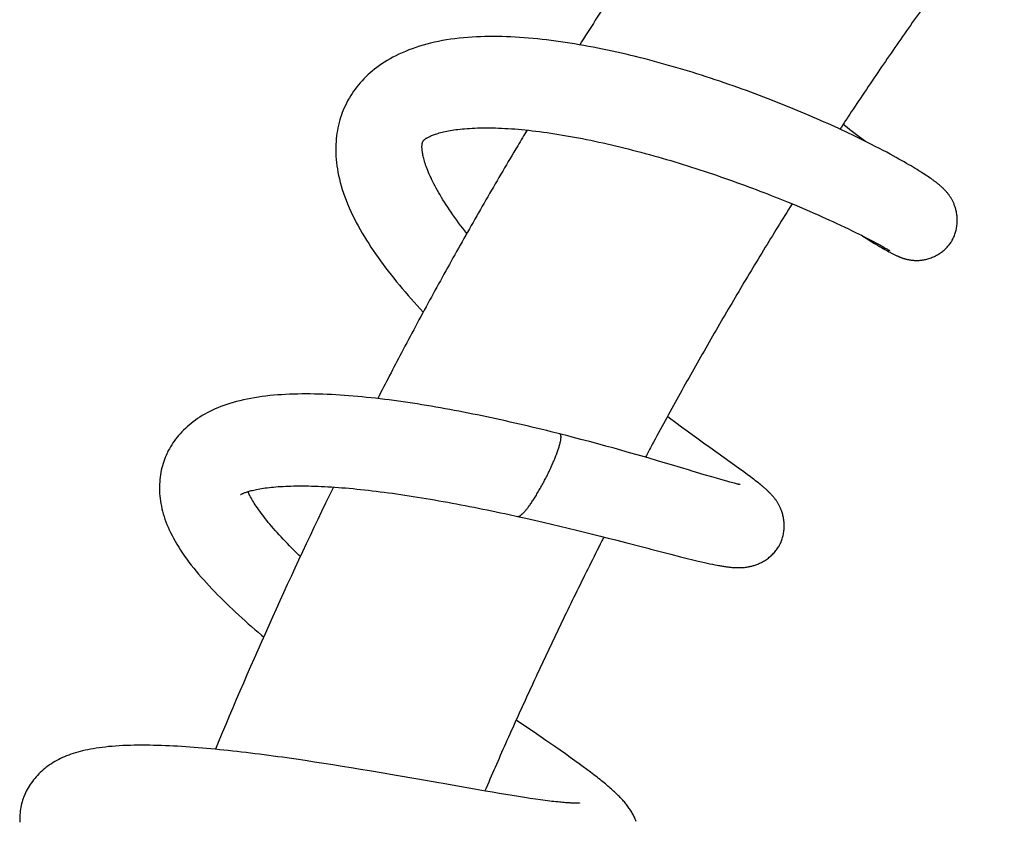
# Model space of a CAD drawing. Header units: millimetres. Extents: x 198 to 322, y 60 to 268.
# Tile 38 of 110: x 206.19 to 212.52, y 132.09 to 137.25. Entities that reach past the tile are written whole.
import ezdxf

# ---------------------------------------------------------------- set-up
doc = ezdxf.new("R2010")
doc.units = ezdxf.units.MM
doc.header["$LTSCALE"] = 30.734
doc.layers.get('0').update_dxf_attribs({"linetype": 'CONTINUOUS'})

msp = doc.modelspace()

# ---------------------------------------------------------------- linework, layer by layer
at = {"color": 7, "linetype": 'Continuous'}
for p, q in [((211.5074, 136.552), (211.4814, 136.5722)), ((211.6299, 136.4613), (211.5968, 136.4777)), ((211.6606, 136.4459), (211.6299, 136.4613)), ((211.6889, 136.4315), (211.6606, 136.4459)), ((211.7151, 136.418), (211.6889, 136.4315)), ((211.7394, 136.4053), (211.7151, 136.418)), ((211.7621, 136.3933), (211.7394, 136.4053)), ((211.7834, 136.3818), (211.7621, 136.3933)), ((211.8036, 136.3709), (211.7834, 136.3818)), ((211.8228, 136.3604), (211.8036, 136.3709)), ((211.8409, 136.3503), (211.8228, 136.3604)), ((211.8582, 136.3406), (211.8409, 136.3503)), ((211.8746, 136.3313), (211.8582, 136.3406)), ((211.8901, 136.3224), (211.8746, 136.3313)), ((211.905, 136.3137), (211.8901, 136.3224)), ((211.9191, 136.3054), (211.905, 136.3137)), ((211.9326, 136.2974), (211.9191, 136.3054)), ((211.9455, 136.2896), (211.9326, 136.2974)), ((211.9577, 136.2821), (211.9455, 136.2896)), ((211.9694, 136.2749), (211.9577, 136.2821)), ((211.9964, 136.2579), (211.986, 136.2645)), ((212.0063, 136.2515), (211.9964, 136.2579)), ((212.0158, 136.2453), (212.0063, 136.2515)), ((212.0248, 136.2392), (212.0158, 136.2453)), ((212.0335, 136.2334), (212.0248, 136.2392)), ((212.0418, 136.2277), (212.0335, 136.2334)), ((212.0497, 136.2222), (212.0418, 136.2277)), ((211.1278, 136.073), (211.1666, 136.057)), ((211.1666, 136.057), (211.2024, 136.042)), ((211.2024, 136.042), (211.2355, 136.0279)), ((211.2355, 136.0279), (211.2661, 136.0148)), ((211.2661, 136.0148), (211.2947, 136.0024)), ((211.2947, 136.0024), (211.3216, 135.9906)), ((211.3216, 135.9906), (211.347, 135.9792)), ((211.347, 135.9792), (211.3711, 135.9684)), ((211.3711, 135.9684), (211.394, 135.9581)), ((211.394, 135.9581), (211.4157, 135.9481)), ((211.4157, 135.9481), (211.4364, 135.9386)), ((211.4364, 135.9386), (211.4654, 135.925)), ((211.4654, 135.925), (211.4923, 135.9123)), ((211.4923, 135.9123), (211.5172, 135.9004)), ((211.5172, 135.9004), (211.5401, 135.8893)), ((211.5401, 135.8893), (211.5613, 135.8789)), ((211.5613, 135.8789), (211.5809, 135.8692)), ((211.5809, 135.8692), (211.5992, 135.8601)), ((211.5992, 135.8601), (211.6217, 135.8487)), ((211.6217, 135.8487), (211.6421, 135.8382)), ((211.6295, 135.8417), (211.649, 135.8294)), ((211.6421, 135.8382), (211.6606, 135.8286)), ((211.649, 135.8294), (211.6671, 135.8182)), ((211.6606, 135.8286), (211.6772, 135.8198)), ((211.6671, 135.8182), (211.6837, 135.8081)), ((211.6772, 135.8198), (211.6921, 135.8118)), ((211.6921, 135.8118), (211.7054, 135.8047)), ((211.7035, 135.7961), (211.7168, 135.7883)), ((211.7054, 135.8047), (211.7173, 135.7981)), ((211.7168, 135.7883), (211.7288, 135.7812)), ((211.7173, 135.7981), (211.7279, 135.7923)), ((211.7279, 135.7923), (211.7373, 135.787)), ((211.7288, 135.7812), (211.7398, 135.7748)), ((211.7373, 135.787), (211.7457, 135.7822)), ((211.7398, 135.7748), (211.7499, 135.7691)), ((211.7457, 135.7822), (211.7532, 135.7779)), ((211.7499, 135.7691), (211.7592, 135.7638)), ((211.7532, 135.7779), (211.7582, 135.775)), ((211.7582, 135.775), (211.7627, 135.7723)), ((211.7627, 135.7723), (211.7668, 135.7699)), ((211.7592, 135.7638), (211.7678, 135.759)), ((211.7678, 135.759), (211.7759, 135.7546)), ((211.7715, 135.7671), (211.7745, 135.7652)), ((211.7745, 135.7652), (211.7771, 135.7636)), ((211.7759, 135.7546), (211.7835, 135.7505)), ((211.7771, 135.7636), (211.7792, 135.7623)), ((211.7792, 135.7623), (211.7804, 135.7616)), ((211.7804, 135.7616), (211.7813, 135.7609)), ((211.7813, 135.7609), (211.7821, 135.7605)), ((211.7821, 135.7605), (211.7826, 135.7601)), ((211.7835, 135.7505), (211.7883, 135.7479)), ((211.7883, 135.7479), (211.7929, 135.7454)), ((211.7929, 135.7454), (211.7974, 135.7431)), ((211.7974, 135.7431), (211.8018, 135.7408)), ((211.8018, 135.7408), (211.8061, 135.7387)), ((211.8061, 135.7387), (211.8103, 135.7366)), ((211.8103, 135.7366), (211.8144, 135.7345)), ((211.8144, 135.7345), (211.8185, 135.7325)), ((211.8185, 135.7325), (211.8225, 135.7306)), ((211.8225, 135.7306), (211.8266, 135.7287)), ((210.4433, 134.6273), (210.4059, 134.6549)), ((209.659, 134.5835), (209.6049, 134.5971)), ((210.4785, 134.6015), (210.4433, 134.6273)), ((210.5115, 134.5775), (210.4785, 134.6015)), ((210.5424, 134.5551), (210.5115, 134.5775)), ((209.7965, 134.548), (209.7411, 134.5625)), ((209.8511, 134.5335), (209.7965, 134.548)), ((209.9048, 134.5191), (209.8511, 134.5335)), ((209.9576, 134.5047), (209.9048, 134.5191)), ((210.0093, 134.4903), (209.9576, 134.5047)), ((210.5852, 134.5242), (210.5424, 134.5551)), ((210.6242, 134.4961), (210.5852, 134.5242)), ((210.06, 134.4762), (210.0093, 134.4903)), ((210.1095, 134.4622), (210.06, 134.4762)), ((210.1577, 134.4484), (210.1095, 134.4622)), ((210.2277, 134.4282), (210.1577, 134.4484)), ((210.8087, 134.3638), (210.6242, 134.4961)), ((210.2949, 134.4085), (210.2277, 134.4282)), ((210.3795, 134.3835), (210.2949, 134.4085)), ((210.6376, 134.3065), (210.589, 134.3209)), ((210.8431, 134.3388), (210.8087, 134.3638)), ((210.8676, 134.3208), (210.8431, 134.3388)), ((210.8844, 134.3083), (210.8676, 134.3208)), ((210.6687, 134.2974), (210.6376, 134.3065)), ((210.696, 134.2895), (210.6687, 134.2974)), ((210.7199, 134.2827), (210.696, 134.2895)), ((210.7407, 134.2769), (210.7199, 134.2827)), ((210.7529, 134.2735), (210.7407, 134.2769)), ((210.764, 134.2705), (210.7529, 134.2735)), ((210.774, 134.2679), (210.764, 134.2705)), ((210.7829, 134.2657), (210.774, 134.2679)), ((210.7908, 134.2637), (210.7829, 134.2657)), ((210.7976, 134.2621), (210.7908, 134.2637)), ((210.8035, 134.2607), (210.7976, 134.2621)), ((210.9001, 134.2966), (210.8844, 134.3083)), ((210.9099, 134.2891), (210.9001, 134.2966)), ((210.9193, 134.2819), (210.9099, 134.2891)), ((210.9283, 134.2749), (210.9193, 134.2819)), ((210.937, 134.2681), (210.9283, 134.2749)), ((210.9453, 134.2615), (210.937, 134.2681)), ((209.3357, 134.0644), (209.389, 134.0527)), ((209.389, 134.0527), (209.4424, 134.0408)), ((209.4424, 134.0408), (209.4978, 134.0283)), ((209.4978, 134.0283), (209.5528, 134.0156)), ((209.5528, 134.0156), (209.6075, 134.0028)), ((209.6075, 134.0028), (209.6617, 133.9899)), ((209.6617, 133.9899), (209.7152, 133.977)), ((209.7152, 133.977), (209.768, 133.9642)), ((209.768, 133.9642), (209.82, 133.9513)), ((209.82, 133.9513), (209.8711, 133.9386)), ((209.8711, 133.9386), (209.9214, 133.926)), ((209.9214, 133.926), (209.9709, 133.9135)), ((209.9709, 133.9135), (210.0197, 133.901)), ((210.0197, 133.901), (210.0915, 133.8825)), ((210.0915, 133.8825), (210.1827, 133.8589)), ((210.3754, 133.809), (210.4375, 133.7932)), ((210.4375, 133.7932), (210.4789, 133.7828)), ((210.4789, 133.7828), (210.5163, 133.7736)), ((210.5163, 133.7736), (210.5501, 133.7654)), ((210.5501, 133.7654), (210.5709, 133.7606)), ((210.5709, 133.7606), (210.5904, 133.7561)), ((210.5904, 133.7561), (210.6088, 133.752)), ((210.6088, 133.752), (210.6262, 133.7482)), ((210.6262, 133.7482), (210.6426, 133.7447)), ((210.6426, 133.7447), (210.6582, 133.7416)), ((210.6582, 133.7416), (210.6731, 133.7387)), ((209.5101, 132.6545), (209.3802, 132.7433)), ((209.5709, 132.6128), (209.5101, 132.6545)), ((209.6278, 132.5735), (209.5709, 132.6128)), ((209.6632, 132.5488), (209.6278, 132.5735)), ((209.6966, 132.5254), (209.6632, 132.5488)), ((208.0247, 132.4825), (207.9658, 132.4912)), ((208.0838, 132.4736), (208.0247, 132.4825)), ((209.7281, 132.5032), (209.6966, 132.5254)), ((209.7576, 132.4821), (209.7281, 132.5032)), ((209.7852, 132.4622), (209.7576, 132.4821)), ((208.1429, 132.4645), (208.0838, 132.4736)), ((208.2021, 132.4552), (208.1429, 132.4645)), ((208.2612, 132.4457), (208.2021, 132.4552)), ((208.3202, 132.4361), (208.2612, 132.4457)), ((208.379, 132.4264), (208.3202, 132.4361)), ((208.4375, 132.4166), (208.379, 132.4264)), ((208.5243, 132.4019), (208.4375, 132.4166)), ((209.8112, 132.4432), (209.7852, 132.4622)), ((209.8355, 132.4253), (209.8112, 132.4432)), ((209.8584, 132.4081), (209.8355, 132.4253)), ((208.6097, 132.3872), (208.5243, 132.4019)), ((208.7487, 132.3629), (208.6097, 132.3872)), ((209.8799, 132.3917), (209.8584, 132.4081)), ((209.112, 132.2989), (209.0386, 132.3117)), ((209.1823, 132.2867), (209.112, 132.2989)), ((209.2276, 132.2789), (209.1823, 132.2867)), ((209.2715, 132.2715), (209.2276, 132.2789)), ((209.314, 132.2644), (209.2715, 132.2715)), ((209.3551, 132.2577), (209.314, 132.2644)), ((209.3948, 132.2514), (209.3551, 132.2577)), ((209.4328, 132.2454), (209.3948, 132.2514)), ((209.4692, 132.2399), (209.4328, 132.2454)), ((209.5037, 132.2348), (209.4692, 132.2399)), ((209.5362, 132.2302), (209.5037, 132.2348)), ((209.5669, 132.2261), (209.5362, 132.2302)), ((209.5957, 132.2225), (209.5669, 132.2261))]:
    msp.add_line(p, q, dxfattribs=at)
for points in [[(211.5968, 136.4777), (211.5792, 136.4863), (211.5606, 136.4953), (211.5411, 136.5047), (211.5204, 136.5146), (211.4988, 136.5248), (211.4764, 136.5353), (211.4535, 136.5459), (211.4306, 136.5565), (211.4074, 136.5671), (211.3841, 136.5776), (211.3606, 136.5881), (211.3367, 136.5986), (211.3125, 136.6093), (211.288, 136.6199), (211.2631, 136.6307), (211.2379, 136.6414), (211.2124, 136.6521), (211.1867, 136.6629), (211.1607, 136.6736), (211.1344, 136.6844), (211.108, 136.6951), (211.0813, 136.7058), (211.0543, 136.7165), (211.0272, 136.7271), (210.9999, 136.7377), (210.9724, 136.7483), (210.9447, 136.7588), (210.9169, 136.7692), (210.889, 136.7795), (210.8609, 136.7898), (210.8327, 136.8), (210.8043, 136.8102), (210.7758, 136.8203), (210.747, 136.8303), (210.7182, 136.8402), (210.6891, 136.8501), (210.6598, 136.8599), (210.6304, 136.8696), (210.6008, 136.8793), (210.5711, 136.8888), (210.5412, 136.8983), (210.5113, 136.9076), (210.4812, 136.9168), (210.4511, 136.9259), (210.4209, 136.9349), (210.3907, 136.9437), (210.3604, 136.9523), (210.3302, 136.9609), (210.2999, 136.9693), (210.2696, 136.9775), (210.2392, 136.9855), (210.2089, 136.9934), (210.1786, 137.0012), (210.1483, 137.0087), (210.118, 137.0161), (210.0876, 137.0233), (210.0573, 137.0304), (210.027, 137.0372), (209.9966, 137.0439), (209.9663, 137.0504), (209.9359, 137.0567), (209.9056, 137.0628), (209.8753, 137.0688), (209.845, 137.0745), (209.8147, 137.08), (209.7845, 137.0853), (209.7544, 137.0903), (209.7244, 137.0952), (209.6945, 137.0998), (209.6646, 137.1041), (209.6349, 137.1083), (209.6053, 137.1121), (209.5759, 137.1157), (209.5466, 137.1191), (209.5175, 137.1222), (209.4885, 137.125), (209.4597, 137.1275), (209.4311, 137.1298), (209.4027, 137.1318), (209.3744, 137.1335), (209.3462, 137.1349), (209.3182, 137.136), (209.2904, 137.1369), (209.2626, 137.1374), (209.235, 137.1376), (209.2073, 137.1375), (209.1797, 137.1371), (209.152, 137.1363), (209.1243, 137.1352), (209.0965, 137.1336), (209.0688, 137.1317), (209.0411, 137.1294), (209.0136, 137.1266), (208.9863, 137.1234), (208.9593, 137.1198), (208.9327, 137.1157), (208.9065, 137.1112), (208.8806, 137.1063), (208.8552, 137.1009), (208.8303, 137.0951), (208.8057, 137.0889), (208.7816, 137.0822), (208.7579, 137.0751), (208.7346, 137.0676), (208.7118, 137.0596), (208.6895, 137.0513), (208.6678, 137.0425), (208.6468, 137.0335), (208.6264, 137.0241), (208.6068, 137.0145), (208.5877, 137.0046), (208.5693, 136.9944), (208.5515, 136.9839), (208.5342, 136.9732), (208.5174, 136.9623), (208.5012, 136.951), (208.4855, 136.9396), (208.4703, 136.9279), (208.4556, 136.916), (208.4414, 136.9038), (208.4277, 136.8915), (208.4145, 136.879), (208.4018, 136.8662), (208.3895, 136.8533), (208.3777, 136.8402), (208.3664, 136.827), (208.3555, 136.8136), (208.3451, 136.8), (208.3352, 136.7863), (208.3257, 136.7724), (208.3166, 136.7584), (208.308, 136.7443), (208.3026, 136.7348)], [(208.3026, 136.7348), (208.297, 136.7248), (208.2894, 136.7102), (208.2821, 136.6954), (208.2753, 136.6804), (208.2688, 136.6652), (208.2627, 136.6497), (208.257, 136.6339), (208.2516, 136.618), (208.2467, 136.6017), (208.2422, 136.5852), (208.238, 136.5685), (208.2343, 136.5515), (208.2311, 136.5343), (208.2282, 136.5168), (208.2258, 136.4991), (208.2238, 136.4811), (208.2223, 136.4629), (208.2212, 136.4445), (208.2206, 136.4258), (208.2205, 136.4068), (208.2209, 136.3875), (208.2218, 136.368), (208.2233, 136.3481), (208.2252, 136.3279), (208.2277, 136.3074), (208.2308, 136.2866), (208.2345, 136.2654), (208.2388, 136.2438), (208.2438, 136.222), (208.2493, 136.1998), (208.2556, 136.1772), (208.2625, 136.1544), (208.27, 136.1313), (208.2782, 136.1081), (208.2871, 136.0847), (208.2965, 136.0611), (208.3066, 136.0375), (208.3172, 136.0138), (208.3283, 135.9902), (208.34, 135.9666), (208.3521, 135.9431), (208.3646, 135.9197), (208.3775, 135.8966), (208.3908, 135.8737), (208.4043, 135.851), (208.4181, 135.8285), (208.4322, 135.8062), (208.4467, 135.784), (208.4615, 135.7618), (208.4767, 135.7397), (208.4922, 135.7175), (208.5082, 135.6953), (208.5245, 135.673), (208.5412, 135.6507), (208.5583, 135.6284), (208.5757, 135.606), (208.5933, 135.5838), (208.6113, 135.5616), (208.6295, 135.5395), (208.6479, 135.5174), (208.6666, 135.4954), (208.6855, 135.4734), (208.7046, 135.4516), (208.724, 135.4297), (208.7437, 135.4079), (208.7636, 135.3861), (208.7826, 135.3655)], [(208.7811, 136.4638), (208.782, 136.4652), (208.783, 136.4667), (208.7839, 136.4681), (208.7848, 136.4693), (208.7858, 136.4704), (208.7868, 136.4716), (208.7879, 136.4727), (208.7892, 136.4739), (208.7907, 136.4752), (208.7924, 136.4766), (208.7943, 136.4782), (208.7965, 136.4798), (208.799, 136.4815), (208.8019, 136.4834), (208.805, 136.4853), (208.8085, 136.4873), (208.8123, 136.4894), (208.8164, 136.4916), (208.8208, 136.4938), (208.8255, 136.496), (208.8307, 136.4983), (208.8362, 136.5007), (208.8421, 136.503), (208.8483, 136.5054), (208.855, 136.5079), (208.8621, 136.5103), (208.8696, 136.5128), (208.8776, 136.5152), (208.8859, 136.5176), (208.8948, 136.52), (208.9041, 136.5224), (208.9138, 136.5247), (208.9239, 136.527), (208.9343, 136.5292), (208.9452, 136.5313), (208.9565, 136.5334), (208.9682, 136.5353), (208.9804, 136.5372), (208.9931, 136.539), (209.0063, 136.5407), (209.02, 136.5423), (209.0343, 136.5438), (209.0491, 136.5452), (209.0646, 136.5464), (209.0807, 136.5475), (209.0974, 136.5485), (209.1147, 136.5493), (209.1324, 136.55), (209.1505, 136.5504), (209.169, 136.5507), (209.1878, 136.5508), (209.207, 136.5508), (209.2265, 136.5505), (209.2463, 136.55), (209.2665, 136.5494), (209.2869, 136.5485), (209.3077, 136.5475), (209.3287, 136.5463), (209.3499, 136.5449), (209.3714, 136.5433), (209.3932, 136.5415), (209.4154, 136.5395), (209.4379, 136.5373), (209.4607, 136.5349), (209.4839, 136.5323), (209.5073, 136.5295), (209.531, 136.5266), (209.555, 136.5234), (209.5793, 136.52), (209.6038, 136.5164), (209.6285, 136.5127), (209.6535, 136.5087), (209.6786, 136.5046), (209.704, 136.5003), (209.7295, 136.4958), (209.7551, 136.4911), (209.781, 136.4862), (209.8069, 136.4812), (209.833, 136.476), (209.8592, 136.4707), (209.8855, 136.4651), (209.912, 136.4594), (209.9386, 136.4536), (209.9652, 136.4475), (209.992, 136.4413), (210.0189, 136.435), (210.0459, 136.4285), (210.073, 136.4218), (210.1001, 136.415), (210.1273, 136.4081), (210.1546, 136.401), (210.182, 136.3938), (210.2094, 136.3864), (210.2368, 136.3789), (210.2642, 136.3713), (210.2916, 136.3635), (210.319, 136.3557), (210.3463, 136.3477), (210.3735, 136.3397), (210.4007, 136.3315), (210.4277, 136.3233), (210.4547, 136.315), (210.4815, 136.3067), (210.5083, 136.2982), (210.535, 136.2896), (210.5617, 136.281), (210.5883, 136.2723), (210.6148, 136.2635), (210.6413, 136.2546), (210.6676, 136.2456), (210.6939, 136.2366), (210.72, 136.2275), (210.7461, 136.2184), (210.7719, 136.2092), (210.7976, 136.2), (210.8232, 136.1908), (210.8485, 136.1815), (210.8736, 136.1722), (210.8985, 136.1629), (210.9232, 136.1536), (210.9476, 136.1443), (210.9717, 136.1351), (210.9955, 136.1258), (211.019, 136.1167), (211.0419, 136.1076), (211.0643, 136.0987), (211.0862, 136.0899), (211.1073, 136.0814), (211.1278, 136.073)], [(211.6252, 136.4636), (211.611, 136.474), (211.5941, 136.4865), (211.5771, 136.4992), (211.5599, 136.512), (211.5426, 136.5251), (211.5251, 136.5384), (211.5074, 136.552)], [(209.0628, 135.8719), (209.0502, 135.8879), (209.0366, 135.9055), (209.0234, 135.923), (209.0104, 135.9403), (208.9978, 135.9575), (208.9855, 135.9745), (208.9736, 135.9913), (208.962, 136.008), (208.9508, 136.0244), (208.94, 136.0407), (208.9295, 136.0567), (208.9193, 136.0726), (208.9095, 136.0883), (208.9, 136.1037), (208.891, 136.119), (208.8823, 136.1339), (208.874, 136.1485), (208.8662, 136.1627), (208.8588, 136.1765), (208.8518, 136.19), (208.8451, 136.2031), (208.8389, 136.2159), (208.8329, 136.2285), (208.8273, 136.2408), (208.822, 136.2527), (208.817, 136.2643), (208.8124, 136.2756), (208.8081, 136.2865), (208.8041, 136.297), (208.8005, 136.3072), (208.7971, 136.317), (208.7941, 136.3264), (208.7913, 136.3355), (208.7887, 136.3442), (208.7864, 136.3526), (208.7844, 136.3606), (208.7826, 136.3683), (208.781, 136.3756), (208.7796, 136.3826), (208.7784, 136.3894), (208.7774, 136.3958), (208.7765, 136.4018), (208.7759, 136.4076), (208.7754, 136.4131), (208.775, 136.4183), (208.7747, 136.4232), (208.7746, 136.4278), (208.7746, 136.432), (208.7747, 136.436), (208.7749, 136.4396), (208.7752, 136.4429), (208.7756, 136.4459), (208.776, 136.4485), (208.7764, 136.4508), (208.7768, 136.4528), (208.7773, 136.4546), (208.7778, 136.4562), (208.7783, 136.4577), (208.7789, 136.4592), (208.7796, 136.4607), (208.7804, 136.4624), (208.7812, 136.4638)], [(211.986, 136.2645), (211.9806, 136.2679), (211.9694, 136.2749)], [(212.1779, 135.8191), (212.1801, 135.8227), (212.1835, 135.8285), (212.1867, 135.8344), (212.1897, 135.8405), (212.1926, 135.8467), (212.1954, 135.8531), (212.198, 135.8596), (212.2005, 135.8662), (212.2027, 135.8729), (212.2048, 135.8798), (212.2068, 135.8868), (212.2085, 135.8939), (212.2101, 135.9011), (212.2114, 135.9084), (212.2126, 135.9157), (212.2136, 135.9232), (212.2143, 135.9306), (212.2149, 135.9381), (212.2153, 135.9456), (212.2154, 135.9531), (212.2154, 135.9605), (212.2152, 135.9679), (212.2148, 135.9752), (212.2142, 135.9824), (212.2134, 135.9895), (212.2124, 135.9965), (212.2114, 136.0033), (212.2101, 136.01), (212.2088, 136.0165), (212.2073, 136.0228), (212.2057, 136.0289), (212.204, 136.0348), (212.2023, 136.0404), (212.2005, 136.0459), (212.1986, 136.0512), (212.1967, 136.0563), (212.1948, 136.0612), (212.1928, 136.0659), (212.1908, 136.0704), (212.1888, 136.0748), (212.1867, 136.0789), (212.1847, 136.083), (212.1826, 136.0869), (212.1804, 136.0908), (212.1782, 136.0948), (212.1759, 136.0987), (212.1735, 136.1026), (212.171, 136.1065), (212.1684, 136.1103), (212.1658, 136.1141), (212.1631, 136.1178), (212.1605, 136.1215), (212.1577, 136.1251), (212.155, 136.1285), (212.1523, 136.132), (212.1495, 136.1353), (212.1467, 136.1386), (212.1439, 136.1418), (212.1411, 136.1449), (212.1382, 136.148), (212.1354, 136.151), (212.1325, 136.154), (212.1297, 136.1569), (212.1268, 136.1597), (212.1239, 136.1625), (212.1211, 136.1652), (212.1182, 136.1679), (212.1153, 136.1706), (212.1124, 136.1732), (212.1095, 136.1758), (212.1066, 136.1783), (212.1036, 136.1809), (212.1006, 136.1834), (212.0976, 136.186), (212.0945, 136.1885), (212.0913, 136.191), (212.0882, 136.1935), (212.085, 136.1961), (212.0817, 136.1986), (212.0784, 136.2012), (212.075, 136.2037), (212.0716, 136.2063), (212.0681, 136.2089), (212.0646, 136.2115), (212.061, 136.2141), (212.0573, 136.2168), (212.0497, 136.2222)], [(211.6058, 135.8567), (211.6084, 135.8551), (211.6295, 135.8417)], [(211.6837, 135.8081), (211.6889, 135.8049), (211.7035, 135.7961)], [(211.7668, 135.7699), (211.7704, 135.7677), (211.7715, 135.7671)], [(211.8266, 135.7287), (211.8287, 135.7278), (211.8308, 135.7268), (211.8329, 135.7259), (211.8351, 135.7249), (211.8372, 135.724), (211.8395, 135.723), (211.8417, 135.7221), (211.844, 135.7211), (211.8463, 135.7202), (211.8486, 135.7193), (211.851, 135.7183), (211.8535, 135.7174), (211.856, 135.7165), (211.8585, 135.7155), (211.8612, 135.7146), (211.8639, 135.7136), (211.8667, 135.7127), (211.8696, 135.7117), (211.8726, 135.7108), (211.8756, 135.7099), (211.8786, 135.709), (211.8817, 135.7081), (211.8849, 135.7073), (211.8881, 135.7065), (211.8914, 135.7057), (211.8948, 135.7049), (211.8983, 135.7041), (211.902, 135.7033), (211.9059, 135.7026), (211.9101, 135.7018), (211.9146, 135.7011), (211.9192, 135.7005), (211.9239, 135.6999), (211.9287, 135.6994), (211.9334, 135.699), (211.9381, 135.6986), (211.9427, 135.6984), (211.9472, 135.6982), (211.9517, 135.6982), (211.9564, 135.6982), (211.9613, 135.6983), (211.9664, 135.6985), (211.9718, 135.6988), (211.9774, 135.6993), (211.9832, 135.6999), (211.9891, 135.7006), (211.9952, 135.7015), (212.0013, 135.7025), (212.0076, 135.7038), (212.014, 135.7052), (212.0205, 135.7068), (212.0272, 135.7086), (212.034, 135.7106), (212.041, 135.7129), (212.048, 135.7154), (212.055, 135.7182), (212.062, 135.7211), (212.069, 135.7243), (212.0759, 135.7276), (212.0826, 135.7312), (212.0892, 135.7348), (212.0957, 135.7387), (212.102, 135.7427), (212.1081, 135.7468), (212.1141, 135.751), (212.1199, 135.7554), (212.1256, 135.7599), (212.131, 135.7645), (212.1363, 135.7693), (212.1414, 135.7741), (212.1464, 135.779), (212.1511, 135.784), (212.1557, 135.7891), (212.16, 135.7943), (212.1642, 135.7995), (212.1682, 135.8048), (212.172, 135.8101), (212.1756, 135.8155), (212.1779, 135.8191)], [(211.7826, 135.7601), (211.783, 135.7599), (211.7831, 135.7598)], [(209.6049, 134.5971), (209.5764, 134.6041), (209.5477, 134.6112), (209.5188, 134.6182), (209.4897, 134.6251), (209.4605, 134.6321), (209.4311, 134.639), (209.4016, 134.6459), (209.372, 134.6527), (209.3422, 134.6594), (209.3124, 134.6661), (209.2825, 134.6727), (209.2526, 134.6793), (209.2226, 134.6857), (209.1926, 134.6921), (209.1626, 134.6984), (209.1326, 134.7046), (209.1026, 134.7107), (209.0726, 134.7167), (209.0426, 134.7226), (209.0127, 134.7284), (208.9827, 134.7341), (208.9528, 134.7397), (208.9228, 134.7451), (208.8929, 134.7505), (208.8629, 134.7557), (208.8329, 134.7609), (208.8029, 134.7659), (208.7729, 134.7708), (208.743, 134.7755), (208.7131, 134.7802), (208.6832, 134.7846), (208.6534, 134.789), (208.6237, 134.7932), (208.594, 134.7972), (208.5645, 134.8011), (208.5351, 134.8049), (208.5058, 134.8084), (208.4767, 134.8118), (208.4477, 134.815), (208.4188, 134.8181), (208.3901, 134.8209), (208.3616, 134.8236), (208.3332, 134.8261), (208.305, 134.8283), (208.2769, 134.8304), (208.249, 134.8323), (208.2212, 134.834), (208.1935, 134.8355), (208.1659, 134.8368), (208.1384, 134.8379), (208.1111, 134.8387), (208.0839, 134.8393), (208.0568, 134.8397), (208.0299, 134.8399), (208.0031, 134.8398), (207.9765, 134.8394), (207.9502, 134.8388), (207.924, 134.8379), (207.8981, 134.8367), (207.8725, 134.8352), (207.8471, 134.8334), (207.8219, 134.8314), (207.7969, 134.829), (207.772, 134.8262), (207.7474, 134.8232), (207.7229, 134.8197), (207.6986, 134.8159), (207.6744, 134.8116), (207.6506, 134.807), (207.6272, 134.802), (207.6044, 134.7967), (207.5821, 134.791), (207.5605, 134.785), (207.5396, 134.7787), (207.5194, 134.7721), (207.5, 134.7653), (207.4811, 134.7582), (207.4628, 134.7509), (207.445, 134.7433), (207.4277, 134.7353), (207.4108, 134.7271), (207.3943, 134.7186), (207.3782, 134.7097), (207.3625, 134.7006), (207.3473, 134.6911), (207.3325, 134.6814), (207.3181, 134.6714), (207.3042, 134.6612), (207.2909, 134.6508), (207.278, 134.6402), (207.2656, 134.6295), (207.2537, 134.6185), (207.2422, 134.6074), (207.2311, 134.5961), (207.2205, 134.5845), (207.2102, 134.5728), (207.2005, 134.561), (207.1911, 134.549), (207.1822, 134.537), (207.1737, 134.5248), (207.1657, 134.5126), (207.1581, 134.5002), (207.151, 134.4878), (207.1442, 134.4753), (207.1379, 134.4628), (207.1338, 134.4541)], [(210.4059, 134.6549), (210.3665, 134.6841), (210.3527, 134.6944)], [(209.7411, 134.5625), (209.7132, 134.5697), (209.659, 134.5835)], [(207.1338, 134.4541), (207.1297, 134.445), (207.1243, 134.432), (207.1192, 134.4188), (207.1144, 134.4054), (207.11, 134.3918), (207.106, 134.378), (207.1024, 134.364), (207.0991, 134.3497), (207.0962, 134.3353), (207.0937, 134.3207), (207.0916, 134.3059), (207.0899, 134.2909), (207.0886, 134.2758), (207.0877, 134.2607), (207.0873, 134.2454), (207.0873, 134.23), (207.0877, 134.2145), (207.0885, 134.1989), (207.0898, 134.1831), (207.0916, 134.1671), (207.0938, 134.1509), (207.0965, 134.1346), (207.0996, 134.1183), (207.1033, 134.1018), (207.1074, 134.0853), (207.112, 134.0686), (207.1171, 134.0519), (207.1227, 134.0351), (207.1288, 134.0182), (207.1354, 134.0011), (207.1426, 133.9838), (207.1504, 133.9663), (207.1588, 133.9484), (207.1679, 133.9302), (207.1777, 133.9118), (207.1881, 133.8931), (207.1991, 133.8742), (207.2107, 133.8552), (207.2229, 133.8362), (207.2356, 133.817), (207.2489, 133.7978), (207.2627, 133.7786), (207.277, 133.7593), (207.2918, 133.74), (207.3071, 133.7207), (207.3228, 133.7014), (207.3388, 133.6822), (207.3552, 133.663), (207.372, 133.644), (207.389, 133.6249), (207.4064, 133.606), (207.4242, 133.587), (207.4422, 133.5681), (207.4606, 133.5493), (207.4792, 133.5304), (207.4982, 133.5116), (207.5174, 133.4928), (207.5369, 133.4741), (207.5565, 133.4554), (207.5765, 133.4368), (207.5966, 133.4183), (207.617, 133.3997), (207.6375, 133.3812), (207.6583, 133.3628), (207.6794, 133.3443), (207.7007, 133.3259), (207.7222, 133.3074), (207.7439, 133.2889), (207.757, 133.278)], [(210.589, 134.3209), (210.5119, 134.344), (210.4944, 134.3492), (210.3795, 134.3835)], [(207.6092, 134.1933), (207.6092, 134.1933), (207.6093, 134.1933), (207.6097, 134.1936), (207.6105, 134.1941), (207.6115, 134.1946), (207.6128, 134.1954), (207.6145, 134.1962), (207.6164, 134.1972), (207.6187, 134.1983), (207.6214, 134.1996), (207.6245, 134.2009), (207.6279, 134.2023), (207.6317, 134.2039), (207.636, 134.2055), (207.6406, 134.2072), (207.6457, 134.2089), (207.6512, 134.2107), (207.6571, 134.2126), (207.6635, 134.2145), (207.6704, 134.2164), (207.6776, 134.2183), (207.6854, 134.2202), (207.6936, 134.2222), (207.7024, 134.2241), (207.7117, 134.2261), (207.7216, 134.228), (207.7322, 134.2299), (207.7434, 134.2318), (207.7552, 134.2336), (207.7675, 134.2354), (207.7803, 134.2371), (207.7935, 134.2386), (207.8072, 134.2401), (207.8213, 134.2415), (207.8358, 134.2427), (207.8507, 134.2439), (207.8662, 134.2449), (207.8821, 134.2459), (207.8985, 134.2467), (207.9154, 134.2473), (207.9327, 134.2479), (207.9505, 134.2483), (207.9686, 134.2485), (207.9872, 134.2487), (208.0061, 134.2487), (208.0255, 134.2485), (208.0452, 134.2482), (208.0652, 134.2478), (208.0857, 134.2472), (208.1064, 134.2465), (208.1275, 134.2456), (208.1489, 134.2445), (208.1706, 134.2434), (208.1926, 134.242), (208.215, 134.2406), (208.2377, 134.239), (208.2606, 134.2372), (208.2839, 134.2353), (208.3075, 134.2332), (208.3314, 134.231), (208.3556, 134.2286), (208.3801, 134.2261), (208.4049, 134.2235), (208.4299, 134.2207), (208.4552, 134.2178), (208.4808, 134.2147), (208.5066, 134.2115), (208.5326, 134.2081), (208.5588, 134.2047), (208.5851, 134.2011), (208.6116, 134.1973), (208.6383, 134.1935), (208.6651, 134.1895), (208.692, 134.1855), (208.7191, 134.1813), (208.7463, 134.177), (208.7736, 134.1725), (208.801, 134.168), (208.8286, 134.1634), (208.8562, 134.1586), (208.884, 134.1538), (208.9119, 134.1488), (208.9399, 134.1437), (208.968, 134.1386), (208.9962, 134.1333), (209.0245, 134.128), (209.0528, 134.1225), (209.0812, 134.117), (209.1096, 134.1114), (209.138, 134.1057), (209.1664, 134.1), (209.1948, 134.0942), (209.2231, 134.0883), (209.2514, 134.0824), (209.2796, 134.0764), (209.3077, 134.0704), (209.3357, 134.0644)], [(210.8205, 134.2572), (210.8203, 134.2573), (210.82, 134.2573), (210.8194, 134.2574), (210.8188, 134.2575), (210.8179, 134.2577), (210.8168, 134.2579), (210.8155, 134.2581), (210.8141, 134.2584), (210.8124, 134.2588), (210.8105, 134.2592), (210.8084, 134.2596), (210.8061, 134.2601), (210.8035, 134.2607)], [(211.0758, 133.8727), (211.0779, 133.8767), (211.0808, 133.8829), (211.0836, 133.8893), (211.0862, 133.8959), (211.0887, 133.9026), (211.091, 133.9095), (211.0931, 133.9165), (211.095, 133.9237), (211.0968, 133.9309), (211.0983, 133.9383), (211.0997, 133.9458), (211.1008, 133.9533), (211.1018, 133.961), (211.1025, 133.9687), (211.103, 133.9765), (211.1033, 133.9843), (211.1033, 133.9921), (211.1032, 133.9999), (211.1028, 134.0076), (211.1023, 134.0153), (211.1015, 134.0229), (211.1006, 134.0303), (211.0995, 134.0376), (211.0982, 134.0448), (211.0967, 134.0518), (211.0952, 134.0586), (211.0935, 134.0653), (211.0916, 134.0718), (211.0897, 134.078), (211.0877, 134.084), (211.0857, 134.0897), (211.0837, 134.0951), (211.0816, 134.1002), (211.0796, 134.105), (211.0775, 134.1097), (211.0754, 134.1142), (211.0733, 134.1185), (211.0712, 134.1227), (211.069, 134.1268), (211.0669, 134.1307), (211.0647, 134.1345), (211.0625, 134.1382), (211.0603, 134.1419), (211.058, 134.1455), (211.0556, 134.1492), (211.0532, 134.1528), (211.0506, 134.1565), (211.0481, 134.1601), (211.0454, 134.1637), (211.0427, 134.1673), (211.0399, 134.1709), (211.0371, 134.1744), (211.0342, 134.1778), (211.0313, 134.1813), (211.0285, 134.1846), (211.0255, 134.1879), (211.0226, 134.1912), (211.0197, 134.1944), (211.0167, 134.1975), (211.0137, 134.2006), (211.0107, 134.2037), (211.0076, 134.2067), (211.0046, 134.2098), (211.0015, 134.2128), (210.9984, 134.2157), (210.9952, 134.2187), (210.9921, 134.2216), (210.9888, 134.2246), (210.9856, 134.2275), (210.9822, 134.2305), (210.9788, 134.2335), (210.9754, 134.2365), (210.9719, 134.2395), (210.9683, 134.2426), (210.9646, 134.2456), (210.9609, 134.2487), (210.9571, 134.2519), (210.9533, 134.2551), (210.9453, 134.2615)], [(207.993, 133.7958), (207.9841, 133.8043), (207.9686, 133.8194), (207.9533, 133.8343), (207.9384, 133.8491), (207.9238, 133.8638), (207.9096, 133.8784), (207.8957, 133.8928), (207.8821, 133.9071), (207.8689, 133.9212), (207.856, 133.9351), (207.8435, 133.9489), (207.8314, 133.9624), (207.8197, 133.9758), (207.8084, 133.9889), (207.7974, 134.0018), (207.7868, 134.0145), (207.7767, 134.027), (207.7669, 134.0392), (207.7576, 134.0511), (207.7487, 134.0627), (207.7401, 134.0741), (207.7319, 134.0853), (207.7241, 134.0963), (207.7167, 134.107), (207.7096, 134.1174), (207.7029, 134.1275), (207.6967, 134.1372), (207.691, 134.1465), (207.6856, 134.1553), (207.6807, 134.1637), (207.6762, 134.1717), (207.672, 134.1793), (207.6682, 134.1866), (207.6646, 134.1935), (207.6614, 134.2001), (207.6585, 134.2063), (207.6558, 134.2122)], [(210.6731, 133.7387), (210.6802, 133.7374), (210.6872, 133.7361), (210.6941, 133.7349), (210.7008, 133.7338), (210.7073, 133.7327), (210.7138, 133.7317), (210.7201, 133.7307), (210.7262, 133.7298), (210.7323, 133.729), (210.7382, 133.7282), (210.744, 133.7274), (210.7497, 133.7268), (210.7554, 133.7262), (210.7609, 133.7256), (210.7664, 133.7251), (210.7718, 133.7246), (210.7772, 133.7242), (210.7825, 133.7239), (210.7878, 133.7236), (210.793, 133.7234), (210.7982, 133.7232), (210.8034, 133.7231), (210.8084, 133.7231), (210.8135, 133.7231), (210.8185, 133.7232), (210.8235, 133.7233), (210.8285, 133.7235), (210.8334, 133.7238), (210.8384, 133.7241), (210.8435, 133.7246), (210.8485, 133.7251), (210.8536, 133.7257), (210.8587, 133.7263), (210.8639, 133.7271), (210.869, 133.7279), (210.8741, 133.7288), (210.8791, 133.7298), (210.8842, 133.7309), (210.8893, 133.7321), (210.8944, 133.7334), (210.8996, 133.7348), (210.9049, 133.7363), (210.9102, 133.7379), (210.9156, 133.7397), (210.9212, 133.7416), (210.9269, 133.7437), (210.9327, 133.746), (210.9387, 133.7485), (210.9448, 133.7512), (210.951, 133.7541), (210.9573, 133.7573), (210.9637, 133.7606), (210.9701, 133.7642), (210.9765, 133.768), (210.9828, 133.772), (210.9891, 133.7762), (210.9953, 133.7805), (211.0014, 133.785), (211.0073, 133.7897), (211.0132, 133.7946), (211.0189, 133.7996), (211.0245, 133.8047), (211.0299, 133.81), (211.0352, 133.8154), (211.0403, 133.821), (211.0452, 133.8267), (211.0499, 133.8324), (211.0544, 133.8383), (211.0586, 133.8442), (211.0627, 133.8502), (211.0666, 133.8562), (211.0702, 133.8623), (211.0736, 133.8684), (211.0758, 133.8727)], [(210.1827, 133.8589), (210.2256, 133.8478), (210.2462, 133.8424), (210.3754, 133.809)], [(206.6799, 132.5623), (206.6614, 132.5593), (206.6434, 132.5561), (206.6261, 132.5527), (206.6093, 132.5491), (206.5929, 132.5453), (206.5771, 132.5413), (206.5617, 132.5371), (206.5467, 132.5327), (206.5321, 132.5281), (206.5178, 132.5233), (206.504, 132.5183), (206.4905, 132.513), (206.4773, 132.5076), (206.4645, 132.5019), (206.4519, 132.496), (206.4395, 132.4898), (206.4274, 132.4834), (206.4155, 132.4767), (206.4039, 132.4697), (206.3925, 132.4625), (206.3813, 132.4551), (206.3705, 132.4474), (206.3599, 132.4395), (206.3496, 132.4313), (206.3397, 132.423), (206.33, 132.4145), (206.3206, 132.4058), (206.3115, 132.3968), (206.3027, 132.3877), (206.2941, 132.3783), (206.2858, 132.3686), (206.2778, 132.3588), (206.27, 132.3487), (206.2627, 132.3385), (206.2556, 132.3282), (206.249, 132.3178), (206.2427, 132.3073), (206.2367, 132.2967), (206.2312, 132.2861), (206.226, 132.2754), (206.2212, 132.2647), (206.2168, 132.254), (206.2139, 132.2466)], [(207.9658, 132.4912), (207.9363, 132.4955), (207.9069, 132.4997), (207.8775, 132.5038), (207.8481, 132.5078), (207.8188, 132.5118), (207.7895, 132.5157), (207.7603, 132.5196), (207.7311, 132.5233), (207.702, 132.527), (207.673, 132.5306), (207.6441, 132.5341), (207.6153, 132.5375), (207.5866, 132.5408), (207.5581, 132.5439), (207.5298, 132.547), (207.5016, 132.55), (207.4736, 132.5529), (207.4457, 132.5556), (207.4181, 132.5582), (207.3906, 132.5607), (207.3634, 132.5631), (207.3364, 132.5653), (207.3095, 132.5675), (207.2828, 132.5694), (207.2562, 132.5713), (207.2298, 132.573), (207.2034, 132.5746), (207.1772, 132.576), (207.1513, 132.5773), (207.1255, 132.5784), (207.0999, 132.5794), (207.0746, 132.5802), (207.0494, 132.5808), (207.0244, 132.5813), (206.9995, 132.5816), (206.9746, 132.5816), (206.9498, 132.5815), (206.925, 132.5812), (206.9004, 132.5807), (206.8759, 132.5799), (206.8518, 132.5788), (206.8281, 132.5776), (206.805, 132.5761), (206.7824, 132.5743), (206.7605, 132.5723), (206.7393, 132.5701), (206.7189, 132.5677), (206.6991, 132.5651), (206.6799, 132.5623)], [(209.0386, 132.3117), (208.9101, 132.3344), (208.8837, 132.3391), (208.7487, 132.3629)], [(210.1515, 132.0907), (210.1488, 132.0981), (210.146, 132.1052), (210.143, 132.1121), (210.14, 132.1188), (210.1369, 132.1254), (210.1336, 132.1319), (210.1303, 132.1383), (210.1268, 132.1447), (210.1232, 132.151), (210.1194, 132.1573), (210.1155, 132.1635), (210.1115, 132.1697), (210.1074, 132.1758), (210.1032, 132.1818), (210.0989, 132.1877), (210.0944, 132.1936), (210.0899, 132.1994), (210.0853, 132.2052), (210.0805, 132.211), (210.0757, 132.2168), (210.0707, 132.2225), (210.0656, 132.2283), (210.0603, 132.234), (210.0549, 132.2398), (210.0494, 132.2456), (210.0438, 132.2514), (210.038, 132.2572), (210.032, 132.2631), (210.0259, 132.269), (210.0196, 132.275), (210.0132, 132.281), (210.0066, 132.2871), (209.9997, 132.2933), (209.9927, 132.2996), (209.9855, 132.306), (209.9781, 132.3124), (209.9704, 132.319), (209.9625, 132.3257), (209.9544, 132.3324), (209.946, 132.3394), (209.9374, 132.3464), (209.9285, 132.3536), (209.9194, 132.3609), (209.91, 132.3684), (209.9002, 132.376), (209.8799, 132.3917)], [(206.2139, 132.2466), (206.2111, 132.2389), (206.2076, 132.2281), (206.2042, 132.2171), (206.2012, 132.2058), (206.1985, 132.1944), (206.1961, 132.1827), (206.194, 132.171), (206.1922, 132.159), (206.1908, 132.147), (206.1898, 132.1349), (206.1891, 132.1228), (206.1887, 132.1106), (206.1887, 132.0984), (206.189, 132.0862)], [(209.7881, 132.2101), (209.7881, 132.2101), (209.788, 132.2101), (209.7877, 132.21), (209.7872, 132.21), (209.7864, 132.2099), (209.7854, 132.2098), (209.7841, 132.2097), (209.7825, 132.2096), (209.7806, 132.2095), (209.7785, 132.2093), (209.776, 132.2092), (209.7732, 132.2091), (209.77, 132.2091), (209.7666, 132.209), (209.7628, 132.209), (209.7587, 132.209), (209.7542, 132.2091), (209.7493, 132.2092), (209.7441, 132.2093), (209.7386, 132.2095), (209.7326, 132.2098), (209.7263, 132.2101), (209.7195, 132.2105), (209.7123, 132.2109), (209.7046, 132.2114), (209.6965, 132.212), (209.6879, 132.2127), (209.6787, 132.2135), (209.6689, 132.2144), (209.6583, 132.2154), (209.6471, 132.2166), (209.6351, 132.2179), (209.6225, 132.2193), (209.6094, 132.2208), (209.5957, 132.2225)]]:
    msp.add_lwpolyline(points, dxfattribs=at)
msp.add_arc((235.705, 120.8513), 30.5863, 154.03804, 157.50131, dxfattribs=at)
for points, knots in [([(210.8739, 138.6747), (210.8625, 138.6592), (210.7779, 138.5438), (210.6214, 138.327), (210.4073, 138.0215), (210.1966, 137.7121), (209.9901, 137.3997), (209.8552, 137.1897), (209.7887, 137.0846)], [0, 0, 0, 0, 0.057722, 0.429247, 0.802279, 1.176648, 1.552297, 1.925527, 1.925527, 1.925527, 1.925527]), ([(212.5182, 138.0338), (212.455, 137.9512), (212.3234, 137.7768), (212.1261, 137.5079), (211.9257, 137.227), (211.7282, 136.942), (211.5741, 136.7131), (211.4858, 136.5793), (211.4615, 136.5422)], [0, 0, 0, 0, 0.311904, 0.655393, 1.00049, 1.347178, 1.695439, 1.828251, 1.828251, 1.828251, 1.828251]), ([(209.4502, 136.5361), (209.4302, 136.5028), (209.3451, 136.3607), (209.1968, 136.1082), (209.0081, 135.7768), (208.8231, 135.4422), (208.6504, 135.1199), (208.5404, 134.9086), (208.49, 134.8103)], [0, 0, 0, 0, 0.11661, 0.496945, 0.878322, 1.260621, 1.643829, 1.975308, 1.975308, 1.975308, 1.975308]), ([(211.1539, 136.0622), (211.092, 135.9632), (210.9688, 135.7635), (210.7874, 135.4606), (210.609, 135.1537), (210.4341, 134.8437), (210.3023, 134.6028), (210.2286, 134.4655), (210.2113, 134.433)], [0, 0, 0, 0, 0.350361, 0.704116, 1.05906, 1.41507, 1.772159, 1.882669, 1.882669, 1.882669, 1.882669]), ([(209.9443, 133.9202), (209.94, 133.9118), (209.8814, 133.7963), (209.77, 133.5729), (209.6132, 133.2483), (209.4603, 132.921), (209.3154, 132.6006), (209.2226, 132.3888), (209.1788, 132.2873)], [0, 0, 0, 0, 0.028481, 0.388271, 0.748844, 1.110123, 1.471982, 1.803696, 1.803696, 1.803696, 1.803696])]:
    msp.add_open_spline(points, degree=3, knots=knots, dxfattribs=at)
at = {"color": 9, "linetype": 'Continuous'}
for points, knots in [([(209.5855, 134.3281), (209.5879, 134.3328), (209.5925, 134.3423), (209.5993, 134.3567), (209.6059, 134.3713), (209.6124, 134.3858), (209.6187, 134.4004), (209.6248, 134.4148), (209.6306, 134.4289), (209.636, 134.4428), (209.6411, 134.4563), (209.6458, 134.4692), (209.6501, 134.4816), (209.6539, 134.4933), (209.6573, 134.5043), (209.6602, 134.5146), (209.6627, 134.5241), (209.6647, 134.5328), (209.6663, 134.5408), (209.6675, 134.5479), (209.6682, 134.5544), (209.6686, 134.5602), (209.6686, 134.5654), (209.6682, 134.5699), (209.6673, 134.5739), (209.6661, 134.5773), (209.6645, 134.58), (209.6624, 134.5821), (209.6604, 134.5831), (209.6592, 134.5834), (209.659, 134.5835)], [0, 0, 0, 0, 0.0158096, 0.031766, 0.0477817, 0.0637673, 0.079633, 0.0952877, 0.1106314, 0.1255598, 0.1399734, 0.1537784, 0.1668894, 0.1792411, 0.1907889, 0.2014961, 0.2113317, 0.2202749, 0.2283306, 0.235563, 0.2420407, 0.247822, 0.2529675, 0.2575329, 0.261566, 0.2651076, 0.2682346, 0.2710823, 0.2738445, 0.274746, 0.274746, 0.274746, 0.274746]), ([(209.389, 134.0527), (209.3895, 134.0526), (209.3911, 134.0524), (209.3939, 134.0525), (209.3975, 134.0534), (209.4014, 134.055), (209.4056, 134.0573), (209.4101, 134.0603), (209.4148, 134.0639), (209.4197, 134.0682), (209.4248, 134.0731), (209.4302, 134.0785), (209.4357, 134.0846), (209.4414, 134.0912), (209.4474, 134.0985), (209.4537, 134.1065), (209.4603, 134.1153), (209.4672, 134.1248), (209.4744, 134.1351), (209.482, 134.1462), (209.4897, 134.158), (209.4977, 134.1704), (209.5059, 134.1834), (209.5142, 134.197), (209.5225, 134.211), (209.5309, 134.2254), (209.5392, 134.24), (209.5475, 134.2548), (209.5555, 134.2697), (209.5634, 134.2845), (209.5711, 134.2992), (209.5784, 134.3137), (209.5832, 134.3233), (209.5855, 134.3281)], [0, 0, 0, 0, 0.0015716, 0.0047935, 0.0084527, 0.0126366, 0.0173941, 0.0227484, 0.0287033, 0.0352434, 0.0423394, 0.0499639, 0.0581371, 0.0669049, 0.076325, 0.0864602, 0.0973848, 0.1091614, 0.1217723, 0.1351708, 0.1493023, 0.1641088, 0.1795255, 0.1954669, 0.2118279, 0.228498, 0.2453641, 0.262312, 0.2792351, 0.29604, 0.3126362, 0.328937, 0.3448598, 0.3448598, 0.3448598, 0.3448598])]:
    msp.add_open_spline(points, degree=3, knots=knots, dxfattribs=at)

doc.saveas('drawing.dxf')
